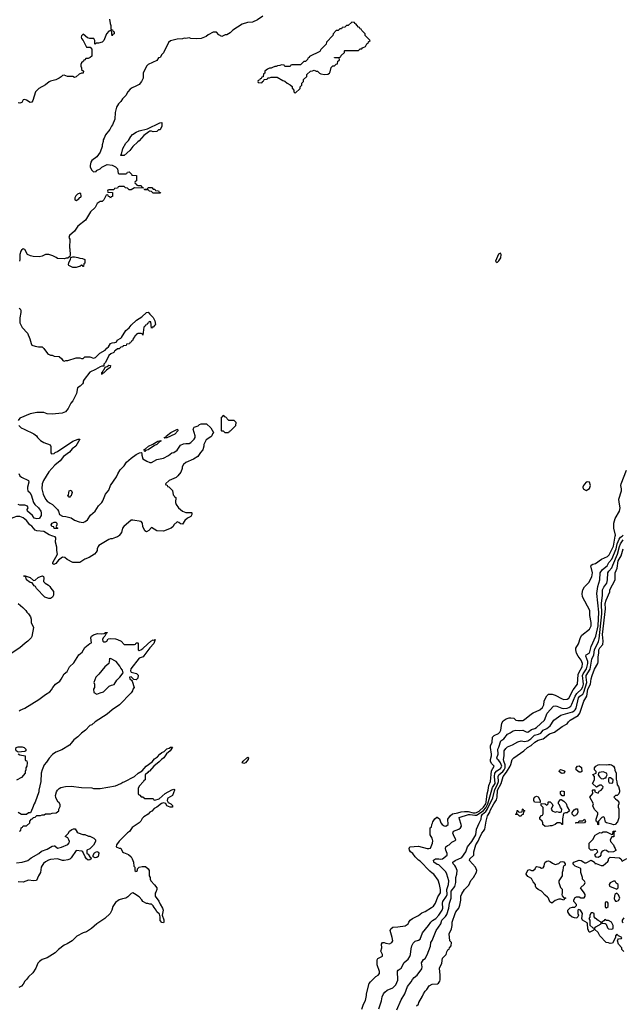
# Model space of a CAD drawing. Header units: inches. Extents: x 2668334 to 2765628, y 828034 to 955234.
# Tile 107 of 218: x 2694628 to 2701673, y 894528 to 906033. Entities that reach past the tile are written whole.
import ezdxf

# ---------------------------------------------------------------- set-up
doc = ezdxf.new("R2010")
doc.units = ezdxf.units.IN
doc.header["$MEASUREMENT"] = 0
for name, color, linetype in [('C6899', 7, 'Continuous'), ('C6990', 7, 'Continuous'), ('C7809', 7, 'Continuous'), ('C7900', 7, 'Continuous')]:
    doc.layers.add(name, color=color, linetype=linetype)

msp = doc.modelspace()

# ---------------------------------------------------------------- linework, layer by layer
at = {"layer": 'C6899', "color": 4}
for points, elevation in [([(2695784, 900000), (2695771, 899989), (2695750, 899981), (2695710, 899969), (2695690, 899969), (2695670, 899959), (2695554, 899890), (2695544, 899876), (2695534, 899850), (2695534, 899830), (2695522, 899810), (2695502, 899790), (2695442, 899750), (2695390, 899729), (2695331, 899689), (2695250, 899689), (2695185, 899725), (2695158, 899750), (2695130, 899753), (2695082, 899718), (2695050, 899681), (2695029, 899669), (2695016, 899676), (2695016, 899690), (2695069, 899790), (2695062, 899830), (2695062, 899870), (2695049, 899930), (2695050, 899978), (2695042, 899990), (2695015, 900000)], 36), ([(2694612, 899210), (2694666, 899166), (2694702, 899130), (2694712, 899110), (2694731, 899091), (2694754, 899054), (2694761, 899030), (2694763, 898990), (2694791, 898930), (2694770, 898826), (2694762, 898810), (2694722, 898770), (2694692, 898750), (2694630, 898695), (2694530, 898629)], 36), ([(2694623, 897957), (2694634, 897966), (2694688, 897990), (2694851, 898089), (2694929, 898150), (2694979, 898181), (2694999, 898201), (2695015, 898230), (2695049, 898270), (2695097, 898303), (2695114, 898326), (2695147, 898390), (2695183, 898417), (2695212, 898470), (2695260, 898520), (2695321, 898610), (2695357, 898643), (2695390, 898696), (2695450, 898746), (2695468, 898752), (2695462, 898810), (2695469, 898830), (2695490, 898845), (2695540, 898860), (2695590, 898858), (2695618, 898862), (2695630, 898871), (2695650, 898872), (2695652, 898868), (2695638, 898862), (2695622, 898830), (2695605, 898810), (2695598, 898790), (2695602, 898770), (2695610, 898762), (2695630, 898762), (2695646, 898770), (2695662, 898798), (2695690, 898802), (2695750, 898798), (2695770, 898792), (2695814, 898770), (2695850, 898734), (2695970, 898734), (2695982, 898738), (2695990, 898754), (2696010, 898754), (2696014, 898750), (2696014, 898670), (2696024, 898664), (2696046, 898670), (2696070, 898686), (2696122, 898738), (2696162, 898770), (2696190, 898786), (2696196, 898784), (2696211, 898791), (2696195, 898745), (2696148, 898692), (2696080, 898600), (2696071, 898589), (2696026, 898574), (2695928, 898450), (2695924, 898424), (2695931, 898411), (2695995, 898395), (2696014, 898374), (2696010, 898338), (2695990, 898321), (2695962, 898322), (2695930, 898355), (2695914, 898350), (2695918, 898330), (2695936, 898316), (2695943, 898303), (2695965, 898230), (2695951, 898209), (2695946, 898190), (2695930, 898169), (2695794, 898026), (2695711, 897969), (2695650, 897919), (2695510, 897829), (2695470, 897795), (2695450, 897788), (2695398, 897730), (2695350, 897695), (2695307, 897653), (2695260, 897620), (2695230, 897578), (2695210, 897558), (2695120, 897500), (2695050, 897475), (2695011, 897449), (2694974, 897406), (2694943, 897357), (2694914, 897326), (2694891, 897270), (2694881, 897230), (2694876, 897130), (2694851, 897030), (2694851, 897010), (2694811, 896890), (2694798, 896870), (2694780, 896820), (2694753, 896767), (2694730, 896766), (2694710, 896748), (2694650, 896748), (2694610, 896769)], 36), ([(2694627, 896553), (2694642, 896558), (2694646, 896590), (2694662, 896598), (2694670, 896614), (2694710, 896614), (2694746, 896650), (2694746, 896670), (2694767, 896693), (2694782, 896698), (2694787, 896713), (2694810, 896714), (2694830, 896734), (2694870, 896734), (2694890, 896742), (2694916, 896744), (2694930, 896754), (2694990, 896754), (2695010, 896762), (2695056, 896764), (2695086, 896790), (2695088, 896810), (2695100, 896840), (2695100, 896860), (2695090, 896886), (2695076, 896896), (2695050, 896946), (2695049, 896970), (2695058, 897010), (2695069, 897031), (2695090, 897051), (2695110, 897061), (2695166, 897074), (2695230, 897077), (2695350, 897061), (2695470, 897056), (2695490, 897051), (2695570, 897051), (2695750, 897082), (2695810, 897108), (2695835, 897125), (2695850, 897127), (2695970, 897190), (2696014, 897230), (2696062, 897258), (2696108, 897310), (2696177, 897363), (2696205, 897395), (2696239, 897421), (2696267, 897453), (2696290, 897470), (2696317, 897483), (2696350, 897514), (2696377, 897523), (2696390, 897534), (2696413, 897533), (2696387, 897490), (2696345, 897455), (2696313, 897407), (2696285, 897390), (2696259, 897361), (2696198, 897310), (2696147, 897253), (2696134, 897250), (2696125, 897235), (2696094, 897210), (2696094, 897150), (2696078, 897142), (2696074, 897130), (2696024, 897076), (2696014, 897050), (2696014, 896990), (2696018, 896978), (2696033, 896973), (2696050, 896954), (2696070, 896954), (2696090, 896934), (2696190, 896934), (2696198, 896918), (2696210, 896914), (2696258, 896930), (2696329, 896991), (2696406, 897034), (2696430, 897042), (2696438, 897038), (2696438, 897030), (2696413, 896970), (2696362, 896938), (2696356, 896930), (2696354, 896910), (2696366, 896886), (2696396, 896870), (2696416, 896850), (2696414, 896830), (2696386, 896830), (2696350, 896848), (2696336, 896876), (2696310, 896881), (2696286, 896874), (2696230, 896830), (2696202, 896818), (2696173, 896787), (2696148, 896772), (2696130, 896750), (2696080, 896720), (2696061, 896699), (2696044, 896670), (2696024, 896650), (2695945, 896595), (2695911, 896549), (2695888, 896532), (2695790, 896435), (2695761, 896390), (2695758, 896370), (2695790, 896351), (2695811, 896351), (2695832, 896310), (2695841, 896301), (2695900, 896280), (2695932, 896250), (2695945, 896230), (2695958, 896190), (2695964, 896144), (2695974, 896130), (2695974, 896090), (2695990, 896082), (2695996, 896084), (2696006, 896090), (2696007, 896113), (2696026, 896130), (2696060, 896140), (2696098, 896138), (2696132, 896110), (2696142, 896090), (2696142, 896030), (2696152, 896010), (2696152, 895990), (2696162, 895970), (2696206, 895926), (2696231, 895890), (2696231, 895870), (2696222, 895838), (2696213, 895827), (2696211, 895790), (2696255, 895735), (2696270, 895698), (2696298, 895650), (2696305, 895630), (2696296, 895570), (2696314, 895514), (2696313, 895490), (2696310, 895482), (2696290, 895485), (2696270, 895509), (2696270, 895550), (2696261, 895581), (2696233, 895610), (2696224, 895630), (2696199, 895659), (2696190, 895678), (2696170, 895698), (2696150, 895698), (2696127, 895707), (2696110, 895708), (2696070, 895729), (2696058, 895750), (2696025, 895785), (2695970, 895819), (2695950, 895829), (2695930, 895822), (2695894, 895786), (2695870, 895769), (2695830, 895762), (2695791, 895749), (2695750, 895718), (2695718, 895670), (2695705, 895630), (2695685, 895590), (2695625, 895530), (2695531, 895469), (2695467, 895413), (2695410, 895375), (2695370, 895362), (2695297, 895323), (2695242, 895270), (2695185, 895235), (2695150, 895218), (2695082, 895170), (2695042, 895130), (2695012, 895110), (2694950, 895073), (2694892, 895050), (2694862, 895030), (2694842, 895010), (2694818, 894950), (2694784, 894896), (2694730, 894848), (2694710, 894818), (2694690, 894798), (2694670, 894762), (2694650, 894742), (2694617, 894723)], 36), ([(2694610, 897454), (2694630, 897442), (2694693, 897433), (2694694, 897390), (2694698, 897378), (2694712, 897372), (2694714, 897350), (2694712, 897310), (2694702, 897290), (2694702, 897270), (2694691, 897250), (2694691, 897230), (2694650, 897178), (2694590, 897148)], 32), ([(2698629, 894471), (2698649, 894530), (2698670, 894574), (2698684, 894630), (2698684, 894650), (2698715, 894770), (2698730, 894792), (2698790, 894852), (2698818, 894870), (2698835, 894890), (2698835, 894910), (2698808, 894990), (2698808, 895048), (2698816, 895064), (2698868, 895090), (2698868, 895110), (2698849, 895150), (2698862, 895190), (2698858, 895230), (2698869, 895251), (2698890, 895251), (2698910, 895242), (2698950, 895236), (2698978, 895250), (2698989, 895270), (2698984, 895310), (2698958, 895390), (2698969, 895411), (2698990, 895431), (2699048, 895432), (2699133, 895447), (2699168, 895470), (2699178, 895490), (2699195, 895510), (2699222, 895530), (2699290, 895565), (2699330, 895596), (2699370, 895611), (2699442, 895658), (2699465, 895675), (2699490, 895712), (2699516, 895784), (2699549, 895830), (2699548, 895868), (2699535, 895930), (2699519, 895979), (2699470, 896048), (2699450, 896059), (2699423, 896083), (2699310, 896202), (2699290, 896214), (2699253, 896250), (2699224, 896290), (2699199, 896310), (2699185, 896330), (2699181, 896350), (2699189, 896370), (2699290, 896378), (2699392, 896350), (2699413, 896347), (2699430, 896351), (2699453, 896410), (2699457, 896437), (2699450, 896468), (2699429, 896510), (2699426, 896590), (2699442, 896598), (2699446, 896630), (2699456, 896644), (2699460, 896660), (2699483, 896697), (2699504, 896716), (2699510, 896716), (2699535, 896695), (2699551, 896650), (2699566, 896630), (2699590, 896615), (2699610, 896611), (2699638, 896630), (2699633, 896690), (2699665, 896735), (2699687, 896753), (2699750, 896765), (2699790, 896778), (2699830, 896783), (2699870, 896781), (2699930, 896767), (2699954, 896766), (2699970, 896769), (2700000, 896787)], 36), ([(2698826, 894474), (2698859, 894570), (2698866, 894614), (2698882, 894650), (2698898, 894670), (2698926, 894694), (2698990, 894721), (2699024, 894756), (2699049, 894810), (2699046, 894914), (2699054, 894926), (2699090, 894952), (2699123, 895017), (2699170, 895056), (2699190, 895085), (2699198, 895110), (2699204, 895175), (2699214, 895210), (2699230, 895242), (2699250, 895265), (2699290, 895276), (2699309, 895290), (2699338, 895362), (2699409, 895450), (2699433, 895487), (2699453, 895507), (2699494, 895530), (2699527, 895570), (2699567, 895630), (2699576, 895650), (2699570, 895710), (2699575, 895730), (2699618, 895790), (2699626, 895810), (2699623, 895870), (2699642, 895930), (2699644, 895970), (2699623, 896050), (2699610, 896077), (2699530, 896158), (2699510, 896162), (2699470, 896189), (2699467, 896213), (2699490, 896230), (2699530, 896230), (2699550, 896224), (2699570, 896227), (2699624, 896270), (2699625, 896290), (2699609, 896330), (2699607, 896350), (2699612, 896368), (2699630, 896383), (2699650, 896391), (2699679, 896421), (2699719, 896441), (2699728, 896450), (2699698, 896510), (2699694, 896530), (2699699, 896550), (2699764, 896576), (2699781, 896590), (2699792, 896610), (2699791, 896630), (2699769, 896690), (2699768, 896710), (2699874, 896746), (2699893, 896747), (2699950, 896737), (2699970, 896738), (2700000, 896759)], 32), ([(2699037, 894463), (2699090, 894582), (2699130, 894652), (2699164, 894736), (2699205, 894790), (2699220, 894820), (2699239, 894841), (2699274, 894870), (2699330, 894942), (2699333, 894967), (2699326, 895014), (2699349, 895050), (2699370, 895065), (2699392, 895108), (2699432, 895208), (2699434, 895250), (2699450, 895272), (2699499, 895390), (2699552, 895470), (2699564, 895510), (2699607, 895553), (2699621, 895579), (2699646, 895650), (2699654, 895710), (2699671, 895769), (2699671, 895849), (2699715, 895905), (2699728, 895950), (2699729, 896010), (2699739, 896050), (2699741, 896090), (2699729, 896130), (2699717, 896150), (2699697, 896170), (2699693, 896190), (2699719, 896210), (2699796, 896244), (2699844, 896310), (2699865, 896370), (2699915, 896430), (2699959, 896510), (2699967, 896573), (2700000, 896643)], 28), ([(2694590, 896181), (2694658, 896190), (2694725, 896210), (2694762, 896238), (2694851, 896289), (2694884, 896316), (2694950, 896341), (2695010, 896378), (2695030, 896382), (2695039, 896379), (2695071, 896351), (2695117, 896363), (2695190, 896396), (2695205, 896415), (2695209, 896430), (2695204, 896450), (2695193, 896473), (2695159, 896490), (2695196, 896524), (2695212, 896550), (2695237, 896570), (2695258, 896578), (2695277, 896577), (2695300, 896540), (2695311, 896531), (2695367, 896513), (2695391, 896511), (2695433, 896493), (2695450, 896492), (2695494, 896470), (2695514, 896450), (2695514, 896430), (2695492, 896388), (2695450, 896346), (2695414, 896330), (2695414, 896290), (2695430, 896282), (2695450, 896252), (2695462, 896242), (2695465, 896230), (2695450, 896215), (2695430, 896213), (2695410, 896230), (2695394, 896250), (2695368, 896310), (2695356, 896316), (2695290, 896324), (2695230, 896241), (2695214, 896226), (2695190, 896215), (2695150, 896207), (2695130, 896210), (2695070, 896230), (2694990, 896221), (2694966, 896214), (2694930, 896195), (2694907, 896173), (2694890, 896150), (2694880, 896130), (2694873, 896067), (2694848, 896030), (2694824, 895976), (2694790, 895972), (2694730, 895977), (2694670, 895957), (2694610, 895958)], 32), ([(2699269, 894510), (2699289, 894531), (2699295, 894550), (2699338, 894622), (2699349, 894651), (2699370, 894682), (2699390, 894702), (2699414, 894746), (2699450, 894762), (2699513, 894767), (2699525, 894775), (2699540, 894800), (2699545, 894815), (2699545, 894870), (2699535, 894950), (2699564, 895010), (2699573, 895067), (2699614, 895110), (2699620, 895140), (2699635, 895165), (2699648, 895172), (2699655, 895190), (2699673, 895210), (2699675, 895250), (2699658, 895270), (2699649, 895350), (2699676, 895410), (2699685, 895450), (2699685, 895490), (2699719, 895590), (2699729, 895610), (2699761, 895650), (2699775, 895685), (2699786, 895746), (2699787, 895793), (2699799, 895821), (2699829, 895870), (2699878, 895922), (2699904, 895976), (2699934, 896010), (2699969, 896071), (2699972, 896090), (2699958, 896130), (2699886, 896210), (2699889, 896230), (2699939, 896270), (2699939, 896310), (2699962, 896390), (2699987, 896433), (2700000, 896463)], 24)]:
    msp.add_lwpolyline(points, dxfattribs=dict(at, elevation=elevation))
for points, elevation in [([(2694790, 899481), (2694810, 899483), (2694846, 899514), (2694870, 899528), (2694895, 899535), (2694907, 899527), (2694911, 899510), (2694908, 899468), (2694928, 899448), (2694965, 899425), (2694982, 899410), (2694991, 899391), (2695025, 899350), (2695025, 899310), (2695014, 899286), (2694990, 899269), (2694970, 899269), (2694924, 899284), (2694825, 899385), (2694814, 899410), (2694799, 899419), (2694774, 899454), (2694750, 899457), (2694709, 899489), (2694702, 899522), (2694678, 899530), (2694682, 899538), (2694750, 899514)], 36), ([(2695690, 898569), (2695674, 898566), (2695678, 898558), (2695671, 898509), (2695625, 898470), (2695554, 898386), (2695518, 898350), (2695494, 898290), (2695502, 898270), (2695502, 898230), (2695492, 898210), (2695494, 898170), (2695530, 898154), (2695570, 898166), (2695610, 898178), (2695675, 898245), (2695701, 898259), (2695733, 898267), (2695764, 898316), (2695801, 898350), (2695837, 898403), (2695832, 898432), (2695810, 898455), (2695799, 898479), (2695755, 898535)], 36), ([(2694610, 897475), (2694586, 897490), (2694582, 897510), (2694589, 897530), (2694610, 897537), (2694656, 897536), (2694682, 897530), (2694702, 897510), (2694702, 897490), (2694690, 897482)], 32), ([(2697250, 897344), (2697229, 897350), (2697242, 897370), (2697282, 897410), (2697295, 897415), (2697302, 897410), (2697298, 897390), (2697270, 897349)], 36), ([(2695510, 896241), (2695486, 896250), (2695488, 896272), (2695502, 896298), (2695530, 896312), (2695546, 896306), (2695555, 896295), (2695544, 896256), (2695530, 896243)], 32)]:
    msp.add_lwpolyline(points, close=True, dxfattribs=dict(at, elevation=elevation))
at = {"layer": 'C6990', "color": 4}
for points, elevation in [([(2695680, 906040), (2695685, 905990), (2695693, 905967), (2695694, 905930), (2695698, 905918), (2695713, 905913), (2695718, 905898), (2695734, 905890), (2695734, 905870), (2695718, 905862), (2695710, 905846), (2695702, 905902), (2695690, 905906), (2695670, 905898), (2695642, 905870), (2695612, 905790), (2695591, 905769), (2695550, 905758), (2695522, 905758), (2695510, 905748), (2695506, 905750), (2695508, 905790), (2695494, 905814), (2695450, 905814), (2695421, 905821), (2695370, 905866), (2695350, 905846), (2695346, 905830), (2695350, 905814), (2695372, 905792), (2695410, 905714), (2695452, 905712), (2695472, 905690), (2695470, 905606), (2695454, 905590), (2695430, 905578), (2695402, 905578), (2695390, 905566), (2695378, 905562), (2695374, 905550), (2695352, 905528), (2695342, 905510), (2695342, 905490), (2695352, 905470), (2695353, 905453), (2695374, 905430), (2695371, 905409), (2695353, 905407), (2695324, 905396), (2695290, 905366), (2695270, 905358), (2695250, 905368), (2695189, 905369), (2695147, 905387), (2695130, 905382), (2695115, 905365), (2695091, 905349), (2695051, 905329), (2694990, 905316), (2694973, 905307), (2694930, 905274), (2694852, 905230), (2694812, 905190), (2694783, 905090), (2694770, 905069), (2694750, 905064), (2694710, 905094), (2694690, 905102), (2694670, 905098), (2694653, 905067), (2694630, 905059), (2694610, 905063)], 32), ([(2697470, 906074), (2697407, 906033), (2697350, 906004), (2697290, 906001), (2697230, 905982), (2697122, 905910), (2697090, 905878), (2697050, 905858), (2697030, 905858), (2696990, 905838), (2696956, 905856), (2696930, 905888), (2696890, 905888), (2696830, 905858), (2696810, 905838), (2696750, 905815), (2696690, 905809), (2696630, 905815), (2696610, 905822), (2696570, 905815), (2696550, 905818), (2696530, 905808), (2696470, 905806), (2696390, 905786), (2696370, 905766), (2696310, 905646), (2696292, 905628), (2696272, 905590), (2696250, 905586), (2696230, 905558), (2696130, 905508), (2696112, 905490), (2696072, 905410), (2696071, 905350), (2696052, 905310), (2696024, 905276), (2695985, 905255), (2695942, 905238), (2695920, 905220), (2695892, 905190), (2695870, 905148), (2695830, 905108), (2695810, 905078), (2695782, 905050), (2695762, 905010), (2695745, 904950), (2695742, 904870), (2695715, 904805), (2695702, 904790), (2695682, 904750), (2695631, 904689), (2695618, 904650), (2695605, 904630), (2695605, 904610), (2695591, 904570), (2695591, 904550), (2695570, 904486), (2695531, 904429), (2695472, 904388), (2695462, 904370), (2695452, 904330), (2695452, 904310), (2695470, 904274), (2695490, 904254), (2695522, 904258), (2695528, 904272), (2695570, 904292), (2695590, 904312), (2695650, 904342), (2695710, 904334), (2695724, 904324), (2695750, 904314), (2695772, 904290), (2695778, 904238), (2695790, 904234), (2695870, 904234), (2695882, 904238), (2695887, 904253), (2695910, 904254), (2695934, 904230), (2695938, 904218), (2695993, 904213), (2695994, 904150), (2695978, 904142), (2695974, 904130), (2695978, 904118), (2695993, 904113), (2695998, 904098), (2696010, 904094), (2696050, 904094), (2696058, 904078), (2696070, 904074), (2696074, 904066), (2695970, 904068), (2695930, 904046), (2695910, 904046), (2695890, 904066), (2695867, 904067), (2695850, 904086), (2695790, 904086), (2695778, 904082), (2695770, 904066), (2695738, 904062), (2695730, 904046), (2695670, 904046), (2695658, 904042), (2695654, 904030), (2695658, 904018), (2695713, 904013), (2695713, 903967), (2695698, 903962), (2695690, 903946), (2695682, 903962), (2695667, 903967), (2695662, 903982), (2695650, 903986), (2695638, 903982), (2695613, 903927), (2695592, 903908), (2695570, 903908), (2695535, 903885), (2695510, 903838), (2695458, 903790), (2695396, 903690), (2695310, 903622), (2695270, 903562), (2695212, 903510), (2695202, 903490), (2695214, 903470), (2695212, 903368), (2695216, 903356), (2695218, 903282), (2695214, 903266), (2695192, 903248), (2695170, 903248), (2695150, 903238), (2695070, 903242), (2695056, 903256), (2695016, 903276), (2694969, 903289), (2694930, 903289), (2694891, 903269), (2694858, 903262), (2694786, 903266), (2694753, 903273), (2694718, 903290), (2694690, 903348), (2694670, 903355), (2694650, 903342), (2694641, 903330), (2694631, 903290), (2694632, 903230), (2694625, 903210)], 36), ([(2694624, 902664), (2694635, 902655), (2694641, 902641), (2694643, 902610), (2694631, 902550), (2694632, 902490), (2694657, 902437), (2694718, 902370), (2694746, 902306), (2694762, 902250), (2694772, 902232), (2694810, 902218), (2694850, 902211), (2694891, 902211), (2694912, 902190), (2694952, 902132), (2694964, 902124), (2694990, 902112), (2695010, 902112), (2695030, 902102), (2695090, 902098), (2695122, 902070), (2695132, 902052), (2695150, 902045), (2695169, 902051), (2695190, 902051), (2695290, 902082), (2695330, 902082), (2695350, 902074), (2695370, 902074), (2695390, 902092), (2695450, 902092), (2695490, 902078), (2695514, 902086), (2695564, 902136), (2695628, 902170), (2695646, 902194), (2695668, 902210), (2695690, 902251), (2695710, 902258), (2695740, 902260), (2695766, 902270), (2695769, 902290), (2695809, 902311), (2695819, 902321), (2695870, 902402), (2695909, 902431), (2695930, 902462), (2695996, 902524), (2696058, 902562), (2696110, 902612), (2696130, 902614), (2696150, 902594), (2696190, 902552), (2696210, 902514), (2696215, 902470), (2696210, 902462), (2696190, 902442), (2696178, 902442), (2696168, 902428), (2696162, 902502), (2696150, 902506), (2696138, 902502), (2696133, 902487), (2696118, 902482), (2696113, 902467), (2696098, 902462), (2696093, 902447), (2696078, 902442), (2696070, 902348), (2696062, 902362), (2696050, 902366), (2696010, 902366), (2695998, 902362), (2695994, 902350), (2695978, 902342), (2695974, 902330), (2695954, 902310), (2695953, 902287), (2695938, 902282), (2695933, 902267), (2695918, 902262), (2695913, 902247), (2695878, 902242), (2695873, 902227), (2695838, 902222), (2695834, 902210), (2695810, 902206), (2695790, 902186), (2695770, 902186), (2695750, 902166), (2695738, 902162), (2695730, 902146), (2695694, 902130), (2695672, 902108), (2695632, 902028), (2695614, 902010), (2695614, 901986), (2695590, 901986), (2695570, 901978), (2695515, 901945), (2695447, 901913), (2695381, 901830), (2695371, 901810), (2695371, 901790), (2695363, 901777), (2695336, 901750), (2695306, 901730), (2695293, 901667), (2695250, 901578), (2695228, 901552), (2695196, 901490), (2695165, 901450), (2695125, 901435), (2695010, 901423), (2694950, 901429), (2694910, 901442), (2694870, 901444), (2694830, 901444), (2694750, 901429), (2694630, 901378), (2694611, 901349)], 36), ([(2694618, 901290), (2694644, 901264), (2694682, 901250), (2694793, 901193), (2694825, 901170), (2694838, 901150), (2694870, 901118), (2694911, 901091), (2694984, 901064), (2694992, 901048), (2694993, 900973), (2695002, 900962), (2695030, 900965), (2695044, 900976), (2695070, 900986), (2695250, 901107), (2695311, 901131), (2695331, 901131), (2695284, 901050), (2695242, 901018), (2695210, 900979), (2695141, 900930), (2695101, 900879), (2695041, 900830), (2694971, 900749), (2694906, 900650), (2694891, 900610), (2694887, 900553), (2694903, 900490), (2694931, 900431), (2694950, 900406), (2694983, 900383), (2695011, 900370), (2695072, 900310), (2695082, 900290), (2695092, 900250), (2695130, 900231), (2695167, 900227), (2695230, 900211), (2695270, 900186), (2695325, 900165), (2695370, 900159), (2695394, 900170), (2695421, 900190), (2695457, 900243), (2695509, 900290), (2695548, 900352), (2695590, 900393), (2695601, 900410), (2695630, 900490), (2695670, 900536), (2695692, 900590), (2695759, 900690), (2695774, 900725), (2695804, 900775), (2695850, 900821), (2695877, 900863), (2695930, 900910), (2695990, 900953), (2696030, 900973), (2696050, 900976), (2696062, 900970), (2696057, 900963), (2696055, 900945), (2696070, 900901), (2696114, 900874), (2696150, 900861), (2696170, 900861), (2696230, 900896), (2696309, 900911), (2696370, 900941), (2696409, 900971), (2696430, 900978), (2696470, 901005), (2696510, 901062), (2696543, 901077), (2696570, 901082), (2696610, 901082), (2696628, 901092), (2696668, 901132), (2696678, 901150), (2696678, 901170), (2696658, 901250), (2696669, 901271), (2696714, 901286), (2696730, 901302), (2696750, 901312), (2696814, 901310), (2696864, 901264), (2696894, 901210), (2696884, 901196), (2696874, 901170), (2696862, 901158), (2696810, 901126), (2696782, 901070), (2696782, 901050), (2696770, 901008), (2696742, 900978), (2696710, 900929), (2696662, 900898), (2696570, 900859), (2696543, 900837), (2696526, 900810), (2696526, 900790), (2696514, 900746), (2696478, 900702), (2696456, 900684), (2696374, 900650), (2696334, 900610), (2696338, 900598), (2696353, 900593), (2696358, 900578), (2696373, 900573), (2696413, 900533), (2696422, 900482), (2696434, 900470), (2696438, 900458), (2696454, 900450), (2696451, 900390), (2696458, 900370), (2696486, 900330), (2696530, 900291), (2696550, 900283), (2696570, 900276), (2696636, 900276), (2696642, 900270), (2696642, 900250), (2696631, 900229), (2696590, 900208), (2696560, 900180), (2696530, 900138), (2696510, 900142), (2696490, 900158), (2696470, 900166), (2696431, 900129), (2696421, 900110), (2696398, 900090), (2696310, 900055), (2696230, 900059), (2696170, 900098), (2696137, 900063), (2696110, 900049), (2696090, 900062), (2696069, 900110), (2696064, 900150), (2696049, 900169), (2695950, 900187), (2695930, 900184), (2695847, 900110), (2695831, 900090), (2695818, 900042), (2695793, 900007), (2695784, 900000)], 36), ([(2694618, 900730), (2694630, 900705), (2694650, 900686), (2694731, 900650), (2694735, 900630), (2694718, 900570), (2694718, 900550), (2694725, 900530), (2694747, 900507), (2694762, 900482), (2694791, 900390), (2694807, 900367), (2694850, 900330), (2694875, 900290), (2694881, 900270), (2694880, 900240), (2694862, 900210), (2694855, 900205), (2694830, 900201), (2694799, 900210), (2694780, 900240), (2694721, 900290), (2694717, 900310), (2694729, 900330), (2694718, 900350), (2694690, 900361), (2694630, 900361), (2694610, 900367)], 32), ([(2695015, 900000), (2694975, 900015), (2694910, 900052), (2694830, 900061), (2694810, 900069), (2694770, 900115), (2694749, 900130), (2694710, 900182), (2694670, 900214), (2694630, 900229), (2694590, 900229), (2694550, 900213), (2694470, 900169), (2694430, 900159), (2694410, 900145), (2694350, 900129), (2694311, 900090), (2694262, 900058), (2694248, 900032), (2694242, 900010), (2694233, 900000)], 36)]:
    msp.add_lwpolyline(points, dxfattribs=dict(at, elevation=elevation))
for points, elevation in [([(2698510, 906006), (2698470, 905966), (2698450, 905966), (2698430, 905946), (2698398, 905942), (2698390, 905926), (2698370, 905926), (2698350, 905906), (2698330, 905906), (2698294, 905870), (2698291, 905849), (2698214, 905770), (2698210, 905746), (2698150, 905686), (2698138, 905662), (2698018, 905602), (2698014, 905590), (2697998, 905582), (2697994, 905570), (2697970, 905546), (2697950, 905546), (2697910, 905506), (2697810, 905506), (2697798, 905502), (2697790, 905486), (2697730, 905486), (2697722, 905502), (2697690, 905506), (2697670, 905498), (2697644, 905496), (2697627, 905487), (2697613, 905487), (2697584, 905476), (2697570, 905466), (2697550, 905466), (2697524, 905456), (2697494, 905430), (2697494, 905410), (2697478, 905402), (2697473, 905367), (2697458, 905362), (2697453, 905347), (2697438, 905342), (2697433, 905327), (2697418, 905322), (2697414, 905310), (2697418, 905298), (2697450, 905294), (2697462, 905298), (2697467, 905313), (2697482, 905318), (2697487, 905333), (2697522, 905338), (2697530, 905354), (2697550, 905354), (2697570, 905362), (2697640, 905360), (2697704, 905324), (2697730, 905314), (2697754, 905290), (2697790, 905274), (2697812, 905252), (2697813, 905233), (2697834, 905210), (2697834, 905190), (2697850, 905174), (2697906, 905230), (2697906, 905250), (2697926, 905270), (2697927, 905293), (2697946, 905310), (2697947, 905333), (2697986, 905370), (2697987, 905393), (2698027, 905433), (2698050, 905434), (2698070, 905442), (2698093, 905433), (2698110, 905432), (2698132, 905410), (2698150, 905401), (2698190, 905391), (2698230, 905397), (2698249, 905410), (2698257, 905423), (2698270, 905474), (2698290, 905494), (2698310, 905494), (2698327, 905513), (2698342, 905518), (2698346, 905550), (2698362, 905558), (2698366, 905570), (2698362, 905582), (2698350, 905586), (2698310, 905586), (2698307, 905593), (2698370, 905594), (2698382, 905598), (2698387, 905613), (2698426, 905650), (2698426, 905670), (2698430, 905674), (2698590, 905674), (2698607, 905693), (2698630, 905694), (2698636, 905704), (2698670, 905722), (2698686, 905750), (2698702, 905758), (2698707, 905773), (2698726, 905790), (2698667, 905847), (2698666, 905870), (2698627, 905907), (2698622, 905922), (2698607, 905927), (2698602, 905942), (2698590, 905946), (2698568, 905968), (2698562, 905982), (2698547, 905987), (2698542, 906002)], 44), ([(2696190, 904722), (2696170, 904729), (2696150, 904729), (2696137, 904723), (2696080, 904680), (2696024, 904616), (2696010, 904608), (2695951, 904550), (2695916, 904504), (2695850, 904448), (2695810, 904446), (2695806, 904450), (2695818, 904462), (2695835, 904530), (2695869, 904591), (2695899, 904621), (2695929, 904670), (2695949, 904691), (2695990, 904718), (2696026, 904734), (2696122, 904758), (2696266, 904830), (2696291, 904831), (2696291, 904790), (2696270, 904746), (2696250, 904746), (2696230, 904726)], 36), ([(2696190, 904054), (2696210, 904054), (2696218, 904038), (2696250, 904034), (2696258, 904018), (2696273, 904013), (2696270, 904006), (2696190, 904008), (2696170, 904026), (2696146, 904030), (2696130, 904046), (2696093, 904047), (2696086, 904050), (2696086, 904054), (2696122, 904058), (2696130, 904074), (2696172, 904072)], 36), ([(2695330, 904006), (2695304, 903996), (2695284, 903976), (2695274, 903950), (2695274, 903930), (2695290, 903922), (2695320, 903940), (2695330, 903954), (2695342, 903958), (2695346, 903970), (2695342, 904002)], 36), ([(2695370, 903148), (2695362, 903162), (2695350, 903166), (2695332, 903148), (2695313, 903147), (2695290, 903138), (2695250, 903138), (2695202, 903162), (2695198, 903170), (2695203, 903197), (2695222, 903230), (2695226, 903254), (2695250, 903262), (2695270, 903261), (2695310, 903255), (2695330, 903245), (2695364, 903244), (2695390, 903232), (2695392, 903190), (2695378, 903182), (2695374, 903150)], 36), ([(2695590, 901889), (2695589, 901911), (2695599, 901921), (2695604, 901936), (2695615, 901945), (2695626, 901974), (2695650, 901982), (2695670, 901998), (2695690, 901994), (2695685, 901970), (2695642, 901938), (2695610, 901902), (2695598, 901902)], 36), ([(2697070, 901354), (2697130, 901354), (2697154, 901330), (2697153, 901287), (2697090, 901226), (2697078, 901222), (2697070, 901206), (2697030, 901206), (2697010, 901226), (2696990, 901226), (2696986, 901230), (2696986, 901390), (2697002, 901398), (2697008, 901412), (2697014, 901410), (2697018, 901398), (2697033, 901393)], 36), ([(2696325, 901145), (2696318, 901150), (2696339, 901161), (2696344, 901170), (2696394, 901210), (2696474, 901250), (2696479, 901230), (2696441, 901190), (2696350, 901147)], 36), ([(2696090, 900989), (2696086, 900990), (2696084, 901010), (2696101, 901019), (2696134, 901050), (2696186, 901074), (2696242, 901110), (2696277, 901117), (2696278, 901110), (2696261, 901099), (2696232, 901068), (2696204, 901056), (2696130, 901006), (2696101, 900999)], 36), ([(2695210, 900446), (2695202, 900462), (2695189, 900470), (2695198, 900482), (2695208, 900530), (2695230, 900534), (2695242, 900510), (2695233, 900487), (2695232, 900468), (2695218, 900462)], 36), ([(2695070, 900088), (2695030, 900089), (2695026, 900106), (2695006, 900110), (2694998, 900130), (2695009, 900151), (2695030, 900162), (2695050, 900162), (2695062, 900150), (2695062, 900130), (2695054, 900110), (2695058, 900098), (2695073, 900093)], 32)]:
    msp.add_lwpolyline(points, close=True, dxfattribs=dict(at, elevation=elevation))
at = {"layer": 'C7809', "color": 4}
for points, elevation in [([(2700000, 896787), (2700004, 896790), (2700051, 896830), (2700076, 896870), (2700083, 896890), (2700092, 896988), (2700105, 897030), (2700114, 897086), (2700133, 897130), (2700145, 897255), (2700175, 897310), (2700143, 897343), (2700132, 897370), (2700132, 897390), (2700144, 897430), (2700146, 897450), (2700132, 897530), (2700134, 897550), (2700153, 897590), (2700157, 897650), (2700177, 897670), (2700226, 897694), (2700241, 897710), (2700252, 897730), (2700265, 897815), (2700281, 897839), (2700316, 897864), (2700350, 897875), (2700370, 897876), (2700405, 897870), (2700430, 897847), (2700450, 897844), (2700510, 897845), (2700530, 897855), (2700610, 897923), (2700630, 897936), (2700710, 897971), (2700742, 897998), (2700754, 898026), (2700758, 898070), (2700770, 898096), (2700790, 898131), (2700810, 898151), (2700854, 898154), (2700890, 898141), (2700970, 898096), (2700990, 898091), (2701030, 898095), (2701050, 898107), (2701098, 898202), (2701149, 898270), (2701158, 898382), (2701170, 898410), (2701204, 898470), (2701209, 898509), (2701192, 898550), (2701156, 898596), (2701139, 898630), (2701129, 898670), (2701129, 898690), (2701161, 898739), (2701186, 898814), (2701200, 898840), (2701289, 898910), (2701309, 898950), (2701309, 898990), (2701295, 899070), (2701294, 899130), (2701209, 899290), (2701204, 899330), (2701213, 899370), (2701232, 899408), (2701282, 899458), (2701317, 899523), (2701324, 899570), (2701306, 899650), (2701310, 899658), (2701328, 899670), (2701360, 899680), (2701429, 899730), (2701499, 899761), (2701518, 899782), (2701570, 899881), (2701590, 900000)], 36), ([(2700000, 896759), (2700050, 896793), (2700077, 896823), (2700102, 896870), (2700157, 897063), (2700185, 897110), (2700179, 897190), (2700183, 897230), (2700205, 897255), (2700250, 897283), (2700263, 897310), (2700250, 897350), (2700230, 897377), (2700213, 897390), (2700208, 897410), (2700221, 897450), (2700219, 897510), (2700230, 897532), (2700252, 897608), (2700290, 897631), (2700330, 897685), (2700361, 897699), (2700396, 897724), (2700427, 897733), (2700470, 897728), (2700510, 897733), (2700550, 897711), (2700570, 897707), (2700610, 897740), (2700650, 897750), (2700670, 897761), (2700763, 897850), (2700796, 897930), (2700870, 898011), (2700890, 898015), (2700909, 898011), (2700968, 897988), (2700990, 897984), (2701030, 897989), (2701050, 897998), (2701070, 898013), (2701085, 898035), (2701123, 898130), (2701141, 898159), (2701196, 898210), (2701210, 898238), (2701218, 898270), (2701206, 898370), (2701214, 898390), (2701253, 898447), (2701271, 898510), (2701270, 898533), (2701245, 898595), (2701249, 898610), (2701285, 898630), (2701295, 898645), (2701310, 898710), (2701365, 898830), (2701390, 898950), (2701400, 899110), (2701374, 899330), (2701387, 899410), (2701412, 899490), (2701414, 899570), (2701442, 899610), (2701497, 899650), (2701516, 899690), (2701551, 899730), (2701602, 899850), (2701613, 899910), (2701636, 899964), (2701652, 899988), (2701670, 900000)], 32), ([(2700000, 896643), (2700022, 896690), (2700028, 896730), (2700039, 896750), (2700078, 896782), (2700095, 896805), (2700159, 896941), (2700182, 897038), (2700211, 897090), (2700226, 897130), (2700221, 897190), (2700228, 897210), (2700277, 897250), (2700292, 897268), (2700302, 897290), (2700305, 897325), (2700288, 897370), (2700286, 897390), (2700292, 897432), (2700293, 897490), (2700310, 897517), (2700330, 897536), (2700390, 897559), (2700450, 897597), (2700490, 897607), (2700530, 897600), (2700570, 897607), (2700602, 897630), (2700647, 897673), (2700695, 897685), (2700722, 897698), (2700750, 897730), (2700790, 897753), (2700830, 897784), (2700872, 897848), (2700954, 897906), (2701090, 897947), (2701110, 897957), (2701123, 897970), (2701133, 897990), (2701163, 898110), (2701178, 898130), (2701210, 898154), (2701224, 898176), (2701259, 898290), (2701250, 898350), (2701251, 898370), (2701296, 898444), (2701318, 898562), (2701340, 898610), (2701348, 898672), (2701393, 898767), (2701402, 898798), (2701434, 899090), (2701429, 899211), (2701441, 899310), (2701440, 899370), (2701456, 899404), (2701491, 899450), (2701499, 899490), (2701503, 899570), (2701514, 899590), (2701550, 899630), (2701562, 899658), (2701617, 899790), (2701641, 899879), (2701653, 899910), (2701683, 899957)], 28), ([(2700000, 896463), (2700030, 896530), (2700049, 896550), (2700065, 896575), (2700080, 896670), (2700097, 896730), (2700126, 896774), (2700130, 896791), (2700170, 896870), (2700202, 896918), (2700212, 896950), (2700216, 897030), (2700259, 897110), (2700281, 897190), (2700321, 897239), (2700363, 897310), (2700372, 897330), (2700387, 897390), (2700404, 897410), (2700521, 897490), (2700566, 897530), (2700606, 897554), (2700650, 897593), (2700690, 897613), (2700750, 897631), (2700823, 897690), (2700879, 897710), (2700970, 897775), (2701030, 897805), (2701045, 897830), (2701065, 897850), (2701156, 897904), (2701176, 897930), (2701222, 898070), (2701260, 898130), (2701271, 898210), (2701303, 898270), (2701310, 898332), (2701322, 898370), (2701350, 898443), (2701387, 898510), (2701392, 898530), (2701390, 898590), (2701398, 898630), (2701399, 898670), (2701410, 898693), (2701446, 898734), (2701450, 898770), (2701442, 898850), (2701476, 899150), (2701474, 899210), (2701484, 899250), (2701527, 899347), (2701528, 899370), (2701589, 899490), (2701590, 899570), (2701614, 899626), (2701625, 899710), (2701659, 899770), (2701682, 899850)], 24), ([(2701690, 895146), (2701666, 895170), (2701666, 895190), (2701628, 895230), (2701618, 895270), (2701620, 895280), (2701630, 895294), (2701662, 895298), (2701666, 895310), (2701627, 895327), (2701610, 895346), (2701594, 895330), (2701594, 895310), (2701558, 895242), (2701530, 895238), (2701510, 895248), (2701486, 895250), (2701410, 895329), (2701390, 895368), (2701350, 895406), (2701334, 895390), (2701294, 895370), (2701286, 895370), (2701269, 895409), (2701267, 895467), (2701262, 895482), (2701208, 895510), (2701202, 895530), (2701208, 895590), (2701186, 895630), (2701162, 895638), (2701153, 895627), (2701152, 895590), (2701162, 895570), (2701154, 895550), (2701142, 895538), (2701130, 895535), (2701088, 895548), (2701058, 895570), (2701038, 895610), (2701038, 895630), (2701064, 895656), (2701090, 895665), (2701118, 895662), (2701136, 895684), (2701136, 895696), (2701106, 895730), (2701106, 895750), (2701123, 895777), (2701136, 895784), (2701170, 895785), (2701190, 895772), (2701227, 895773), (2701238, 895790), (2701238, 895810), (2701229, 895830), (2701186, 895890), (2701230, 895934), (2701238, 895950), (2701230, 895966), (2701209, 895989), (2701209, 896010), (2701189, 896070), (2701188, 896110), (2701179, 896119), (2701124, 896144), (2701102, 896162), (2701095, 896170), (2701108, 896190), (2701170, 896213), (2701191, 896210), (2701225, 896190), (2701230, 896182), (2701250, 896182), (2701311, 896211), (2701350, 896191), (2701353, 896173), (2701367, 896173), (2701428, 896152), (2701448, 896152), (2701503, 896197), (2701512, 896210), (2701513, 896230), (2701532, 896248), (2701639, 896239), (2701656, 896230), (2701670, 896202), (2701726, 896234)], 16), ([(2701690, 895538), (2701672, 895510), (2701673, 895493), (2701682, 895482)], 16)]:
    msp.add_lwpolyline(points, dxfattribs=dict(at, elevation=elevation))
at = {"layer": 'C7809', "color": 4, "elevation": 16}
for points in [[(2701170, 897242), (2701135, 897270), (2701134, 897290), (2701150, 897310), (2701170, 897314), (2701195, 897295), (2701202, 897250), (2701190, 897242)], [(2701570, 896626), (2701550, 896635), (2701488, 896648), (2701476, 896656), (2701466, 896710), (2701450, 896718), (2701434, 896710), (2701394, 896670), (2701393, 896627), (2701386, 896630), (2701382, 896662), (2701369, 896670), (2701368, 896690), (2701388, 896750), (2701387, 896767), (2701350, 896806), (2701328, 896848), (2701338, 896870), (2701295, 896950), (2701328, 896990), (2701326, 897030), (2701330, 897034), (2701353, 897033), (2701354, 897010), (2701390, 896994), (2701403, 897017), (2701426, 897030), (2701447, 897053), (2701448, 897070), (2701430, 897088), (2701410, 897088), (2701370, 897066), (2701326, 897110), (2701348, 897150), (2701348, 897190), (2701328, 897212), (2701366, 897230), (2701366, 897250), (2701349, 897269), (2701349, 897290), (2701362, 897310), (2701390, 897326), (2701410, 897331), (2701490, 897327), (2701510, 897332), (2701530, 897332), (2701546, 897326), (2701572, 897310), (2701582, 897290), (2701584, 897264), (2701602, 897230), (2701600, 897160), (2701611, 897129), (2701613, 897093), (2701630, 897074), (2701641, 897030), (2701641, 897010), (2701631, 896989), (2701612, 896970), (2701592, 896968), (2701574, 896950), (2701592, 896930), (2701614, 896914), (2701631, 896890), (2701631, 896870), (2701625, 896850), (2701625, 896830), (2701631, 896811), (2701631, 896709), (2701618, 896662), (2701590, 896628)], [(2700970, 897225), (2700958, 897230), (2700935, 897250), (2700938, 897262), (2700949, 897271), (2700996, 897256), (2701002, 897250), (2700990, 897229)], [(2701450, 897244), (2701404, 897236), (2701394, 897230), (2701392, 897210), (2701405, 897185), (2701426, 897166), (2701450, 897162), (2701474, 897174), (2701486, 897174), (2701486, 897186), (2701498, 897210), (2701488, 897228)], [(2701536, 897176), (2701524, 897176), (2701513, 897167), (2701513, 897133), (2701518, 897118), (2701550, 897114), (2701562, 897118), (2701566, 897150)], [(2700710, 896886), (2700646, 896890), (2700638, 896910), (2700638, 896930), (2700646, 896950), (2700670, 896962), (2700690, 896954), (2700712, 896908), (2700714, 896886)], [(2700970, 896966), (2700950, 896986), (2700950, 897014), (2700970, 897022), (2700993, 897013), (2700994, 896970), (2700990, 896966)], [(2700970, 896628), (2700962, 896642), (2700947, 896647), (2700910, 896648), (2700890, 896629), (2700850, 896615), (2700830, 896615), (2700810, 896609), (2700770, 896606), (2700746, 896630), (2700746, 896650), (2700738, 896670), (2700708, 896690), (2700708, 896712), (2700730, 896734), (2700742, 896738), (2700747, 896753), (2700747, 896827), (2700726, 896850), (2700726, 896874), (2700772, 896872), (2700790, 896854), (2700806, 896870), (2700806, 896890), (2700810, 896894), (2700830, 896894), (2700854, 896870), (2700862, 896850), (2700842, 896810), (2700854, 896790), (2700890, 896774), (2700910, 896782), (2700930, 896774), (2700950, 896774), (2700962, 896778), (2700968, 896810), (2700949, 896829), (2700938, 896858), (2700926, 896870), (2700926, 896890), (2700950, 896922), (2700960, 896920), (2700990, 896902), (2701016, 896876), (2701030, 896834), (2701054, 896790), (2701030, 896766), (2701010, 896766), (2700984, 896756), (2700974, 896694), (2700974, 896630)], [(2700490, 896726), (2700470, 896728), (2700450, 896746), (2700430, 896746), (2700426, 896750), (2700442, 896758), (2700446, 896794), (2700453, 896793), (2700458, 896778), (2700470, 896774), (2700502, 896778), (2700506, 896810), (2700510, 896814), (2700518, 896798), (2700534, 896790), (2700518, 896782), (2700513, 896747), (2700498, 896742)], [(2701110, 896728), (2701086, 896750), (2701086, 896770), (2701110, 896802), (2701130, 896814), (2701150, 896814), (2701152, 896768), (2701138, 896742)], [(2701130, 896646), (2701126, 896650), (2701130, 896654), (2701162, 896658), (2701170, 896674), (2701210, 896674), (2701230, 896692), (2701242, 896670), (2701230, 896648)], [(2701510, 896306), (2701487, 896327), (2701470, 896328), (2701450, 896322), (2701432, 896310), (2701424, 896296), (2701421, 896270), (2701410, 896255), (2701390, 896245), (2701366, 896246), (2701353, 896270), (2701358, 896282), (2701388, 896310), (2701375, 896335), (2701350, 896338), (2701330, 896328), (2701306, 896330), (2701286, 896350), (2701287, 896413), (2701330, 896454), (2701356, 896504), (2701410, 896534), (2701430, 896532), (2701450, 896542), (2701490, 896542), (2701550, 896514), (2701562, 896518), (2701567, 896553), (2701590, 896554), (2701593, 896547), (2701578, 896542), (2701574, 896530), (2701573, 896487), (2701550, 896486), (2701532, 896450), (2701534, 896430), (2701572, 896392), (2701578, 896370), (2701591, 896350), (2701598, 896330), (2701596, 896324), (2701571, 896309)], [(2700890, 896162), (2700930, 896175), (2700950, 896193), (2700970, 896196), (2700990, 896193), (2701006, 896170), (2701004, 896156), (2700990, 896146), (2700982, 896130), (2700978, 896090), (2700971, 896070), (2700971, 896029), (2700932, 895970), (2700932, 895950), (2700950, 895894), (2700972, 895872), (2700972, 895830), (2700965, 895810), (2700970, 895794), (2700990, 895774), (2701010, 895774), (2701014, 895770), (2700998, 895762), (2700990, 895746), (2700955, 895755), (2700930, 895755), (2700890, 895742), (2700850, 895709), (2700825, 895725), (2700809, 895770), (2700800, 895780), (2700770, 895802), (2700729, 895850), (2700689, 895870), (2700666, 895890), (2700658, 895910), (2700658, 895930), (2700630, 895958), (2700610, 895998), (2700570, 896022), (2700550, 896048), (2700550, 896054), (2700570, 896094), (2700590, 896102), (2700610, 896092), (2700630, 896091), (2700655, 896110), (2700662, 896130), (2700670, 896138), (2700711, 896131), (2700730, 896118), (2700750, 896122), (2700759, 896141), (2700762, 896170), (2700770, 896190), (2700790, 896200), (2700810, 896204), (2700830, 896197), (2700857, 896177)], [(2701570, 895968), (2701530, 895948), (2701518, 895930), (2701522, 895910), (2701610, 895874), (2701626, 895890), (2701626, 895930), (2701602, 895942), (2701590, 895966)], [(2701610, 895826), (2701587, 895813), (2701578, 895770), (2701580, 895760), (2701584, 895744), (2701593, 895733), (2701610, 895732), (2701630, 895742), (2701646, 895770), (2701630, 895806)], [(2701490, 895726), (2701478, 895722), (2701474, 895710), (2701474, 895670), (2701478, 895658), (2701490, 895654), (2701506, 895670), (2701506, 895710), (2701502, 895722)], [(2701330, 895598), (2701310, 895598), (2701292, 895570), (2701292, 895548), (2701282, 895530), (2701292, 895510), (2701293, 895453), (2701330, 895422), (2701350, 895414), (2701365, 895435), (2701426, 895470), (2701426, 895490), (2701390, 895508), (2701356, 895536), (2701346, 895550), (2701346, 895590)], [(2701470, 895518), (2701457, 895503), (2701434, 895490), (2701438, 895478), (2701472, 895472), (2701484, 895464), (2701501, 895421), (2701510, 895411), (2701550, 895405), (2701567, 895413), (2701568, 895450), (2701546, 895490), (2701510, 895506), (2701490, 895506)]]:
    msp.add_lwpolyline(points, close=True, dxfattribs=at)
at = {"layer": 'C7900', "color": 4, "elevation": 44}
for points in [[(2700250, 903306), (2700226, 903294), (2700192, 903210), (2700210, 903198), (2700230, 903216), (2700252, 903250), (2700258, 903290)], [(2701270, 900635), (2701250, 900628), (2701230, 900608), (2701218, 900590), (2701212, 900570), (2701214, 900550), (2701250, 900532), (2701270, 900542), (2701290, 900554), (2701302, 900590), (2701288, 900628)]]:
    msp.add_lwpolyline(points, close=True, dxfattribs=at)
at = {"layer": 'C7900', "color": 4}
for points, elevation in [([(2701590, 900000), (2701592, 900010), (2701574, 900090), (2701574, 900150), (2701590, 900205), (2701641, 900290), (2701649, 900330), (2701635, 900395), (2701634, 900430), (2701664, 900530), (2701665, 900550), (2701656, 900590), (2701658, 900610), (2701721, 900770)], 36), ([(2701670, 900000), (2701684, 900010)], 32)]:
    msp.add_lwpolyline(points, dxfattribs=dict(at, elevation=elevation))

doc.saveas('drawing.dxf')
